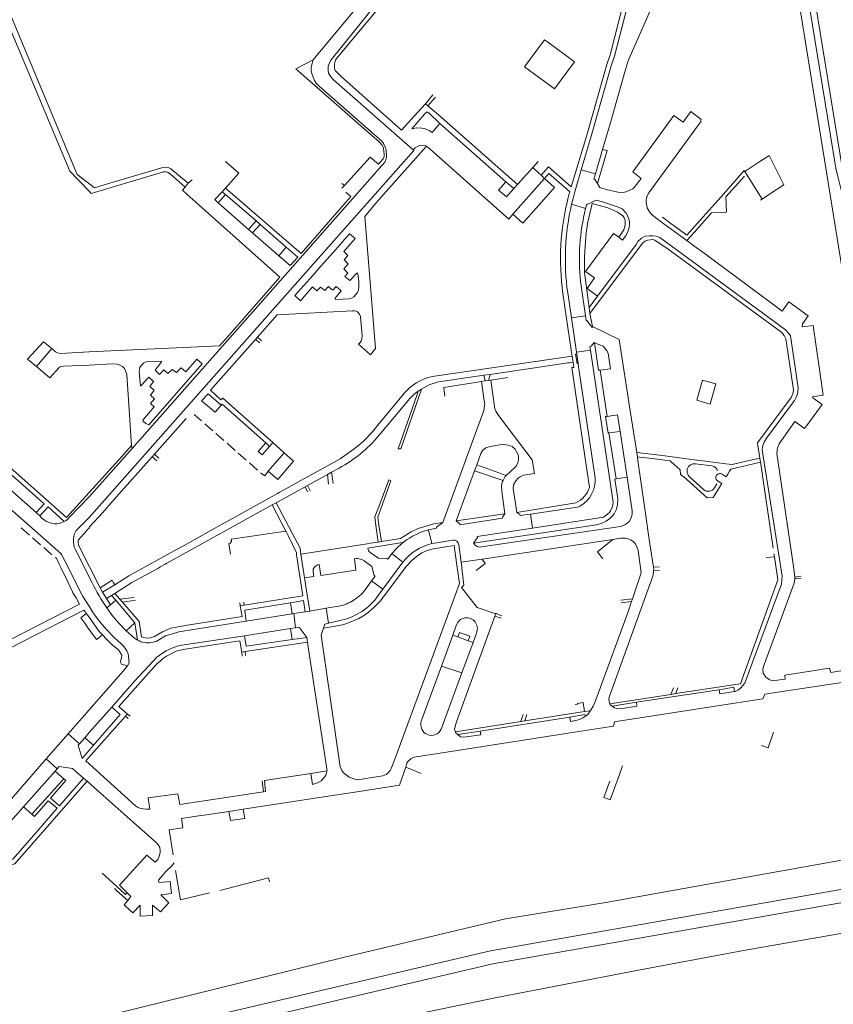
# Model space of a CAD drawing. Extents: x 145000 to 155000, y 457500 to 470000.
# Tile 68 of 256: x 148970 to 149317, y 458554 to 458974. Entities that reach past the tile are written whole.
import ezdxf

# ---------------------------------------------------------------- set-up
doc = ezdxf.new("R2010")
doc.units = 0
doc.header["$LTSCALE"] = 0.2
doc.header["$MEASUREMENT"] = 0
doc.layers.add('kant verharding', color=252, linetype='Continuous', lineweight=0)

msp = doc.modelspace()

# ---------------------------------------------------------------- linework, layer by layer
at = {"layer": 'kant verharding', "lineweight": 0}
for p, q in [((149095.43, 458956.62), (149088.08, 458952.79)), ((149213.97, 458924.08), (149222.51, 458954.04)), ((149088.08, 458952.79), (149117.02, 458927.47)), ((149143.31, 458937.97), (149146.5, 458941.73)), ((149143.31, 458937.97), (149140.05, 458934.34)), ((149144.39, 458937.03), (149143.31, 458937.97)), ((149144.39, 458937.03), (149147.62, 458940.75)), ((149140.05, 458934.34), (149133.16, 458926.65)), ((149256.36, 458934.66), (149253.06, 458930.15)), ((149146.19, 458925.68), (149149.49, 458929.49)), ((149177.61, 458904.71), (149149.49, 458929.49)), ((149209.71, 458909.77), (149213.97, 458924.08)), ((149126.54, 458900.5), (149143.74, 458919.83)), ((149143.74, 458919.83), (149145.32, 458918.66)), ((149145.32, 458918.66), (149178.83, 458888.84)), ((149218.78, 458918.46), (149215.7, 458908.03)), ((149108.78, 458903.1), (149119.76, 458915.26)), ((149119.76, 458915.26), (149123.31, 458912.18)), ((149189.05, 458910.85), (149191.31, 458913.34)), ((149182.51, 458903.58), (149189.05, 458910.85)), ((149189.05, 458910.85), (149191.59, 458908.45)), ((149191.59, 458908.45), (149192.57, 458907.51)), ((149209.71, 458909.77), (149215.7, 458908.03)), ((149279.35, 458909.09), (149279.07, 458909.53)), ((149286.77, 458897.35), (149279.35, 458909.09)), ((149042.3, 458904.07), (149040.91, 458902.42)), ((149042.3, 458904.07), (149043.93, 458905.49)), ((149107.72, 458904.02), (149108.78, 458903.1)), ((149174.38, 458901.08), (149177.61, 458904.71)), ((149180.93, 458901.83), (149177.61, 458904.71)), ((149180.61, 458890.85), (149194.1, 458906.06)), ((149182.51, 458903.58), (149180.93, 458901.83)), ((149192.57, 458907.51), (149194.02, 458906.13)), ((149194.02, 458906.13), (149194.1, 458906.06)), ((149198.3, 458902.34), (149194.1, 458906.06)), ((149216.59, 458903.96), (149217.65, 458902.26)), ((148999.88, 458900.82), (149000.98, 458899.66)), ((149002.17, 458902.32), (149002.34, 458902.2)), ((149006.4, 458903.4), (149002.34, 458902.2)), ((149041.62, 458899.41), (149041.34, 458899.66)), ((149079.84, 458865.32), (149041.62, 458899.41)), ((149054.98, 458895.76), (149058.21, 458899.29)), ((149056.71, 458900.46), (149058.08, 458901.96)), ((149058.21, 458899.29), (149056.71, 458900.46)), ((149058.08, 458901.96), (149090.38, 458874.19)), ((149058.21, 458899.29), (149071.15, 458888.02)), ((149107.76, 458901.97), (149108.78, 458903.1)), ((149111.51, 458898.5), (149109.45, 458900.28)), ((149121.44, 458894.77), (149125.52, 458899.35)), ((149125.52, 458899.35), (149126.54, 458900.5)), ((149184.8, 458887.12), (149198.3, 458902.34)), ((149204.8, 458900.49), (149203.37, 458901.76)), ((149217.65, 458902.26), (149220.33, 458901.42)), ((149054.98, 458895.76), (149068, 458884.39)), ((149090.38, 458874.19), (149111.51, 458898.5)), ((149205.56, 458895.11), (149206.19, 458897.57)), ((149205.56, 458895.11), (149211.55, 458893.35)), ((149214.3, 458896), (149216.1, 458896.9)), ((149216.1, 458896.9), (149218.78, 458896.14)), ((149286.77, 458897.35), (149286.01, 458896.91)), ((149117.46, 458889.89), (149121.44, 458894.77)), ((149211.55, 458893.35), (149211.07, 458891.38)), ((149262.77, 458891.08), (149261.45, 458889.59)), ((149071.15, 458888.02), (149068, 458884.39)), ((149071.15, 458888.02), (149072.85, 458886.54)), ((149122.08, 458833.65), (149117.46, 458889.89)), ((149178.83, 458888.84), (149180.61, 458890.85)), ((149180.61, 458890.85), (149184.8, 458887.12)), ((149247.35, 458887.35), (149244.32, 458889.58)), ((149248.42, 458886.55), (149247.35, 458887.35)), ((149068, 458884.39), (149069.69, 458882.91)), ((149072.85, 458886.54), (149069.69, 458882.91)), ((149069.69, 458882.91), (149080.85, 458873.16)), ((149072.85, 458886.54), (149084.05, 458876.78)), ((149103.95, 458874.63), (149110.96, 458882.58)), ((149110.96, 458882.58), (149113.34, 458880.48)), ((149227.24, 458879.89), (149225.74, 458881.04)), ((149254.74, 458879.65), (149257.73, 458877.45)), ((149018.33, 458791.11), (149093.26, 458875.9)), ((149084.05, 458876.78), (149080.85, 458873.16)), ((149088.91, 458872.61), (149084.05, 458876.78)), ((149098.82, 458868.82), (149103.95, 458874.63)), ((149257.73, 458877.45), (149262.1, 458874.23)), ((149262.1, 458874.23), (149290.22, 458853.43)), ((149097.65, 458872.01), (149000, 458761.74)), ((149080.85, 458873.16), (149085.63, 458868.98)), ((149085.63, 458868.98), (149088.91, 458872.61)), ((149095.3, 458864.83), (149098.82, 458868.82)), ((149211.14, 458866.04), (149213.04, 458851.16)), ((149215.41, 458863.72), (149211.51, 458866.52)), ((149079.84, 458865.32), (149081.29, 458864.02)), ((149087.69, 458856.2), (149095.3, 458864.83)), ((149203.93, 458857.43), (149205.52, 458846.69)), ((149209.61, 458860.34), (149211.46, 458847.59)), ((149090.11, 458853.97), (149087.69, 458856.2)), ((149205.47, 458832.91), (149201.86, 458857.15)), ((149213.04, 458851.16), (149216.57, 458855.91)), ((149290.22, 458853.43), (149295.33, 458849.65)), ((149213.04, 458851.16), (149213.37, 458848.55)), ((149075.91, 458843.16), (149080.14, 458848.06)), ((149205.52, 458846.69), (149211.46, 458847.59)), ((149205.52, 458846.69), (149207.68, 458832.08)), ((149211.46, 458847.59), (149211.77, 458845.46)), ((149214.44, 458843), (149213.37, 458848.55)), ((149071.72, 458838.44), (149075.91, 458843.16)), ((148984.23, 458833.62), (148980.55, 458836.57)), ((149070.96, 458837.58), (149071.72, 458838.44)), ((149070.96, 458837.58), (149072.77, 458836.02)), ((149073.49, 458836.9), (149071.72, 458838.44)), ((148977.59, 458825.98), (148984.23, 458833.62)), ((149205.83, 458830.45), (149205.47, 458832.91)), ((149207.68, 458832.08), (149213.64, 458832.94)), ((149213.42, 458834.51), (149213.64, 458832.94)), ((149215.2, 458836.19), (149215.4, 458836.02)), ((149045.91, 458829.18), (149041.28, 458823.72)), ((149048.16, 458827.15), (149045.91, 458829.18)), ((149147.15, 458821.93), (149205.83, 458830.45)), ((149205.83, 458830.45), (149206.22, 458827.88)), ((149207.3, 458831.23), (149207.79, 458831.32)), ((149207.9, 458827.27), (149207.3, 458831.23)), ((149207.68, 458832.08), (149207.79, 458831.32)), ((149207.79, 458831.32), (149208.38, 458827.34)), ((148983.28, 458821.11), (148977.59, 458825.98)), ((149025.43, 458801.1), (149048.16, 458827.15)), ((149203.8, 458827.5), (149204.54, 458827.61)), ((149204.54, 458827.61), (149206.22, 458827.88)), ((149205.62, 458825.53), (149206.55, 458825.63)), ((149211.92, 458783.02), (149205.62, 458825.53)), ((149206.55, 458825.63), (149206.22, 458827.88)), ((149207.9, 458827.27), (149208.38, 458827.34)), ((149208.38, 458827.34), (149208.59, 458825.89)), ((149208.59, 458825.89), (149215.58, 458778.64)), ((149217.75, 458824.48), (149222.1, 458825.04)), ((149217.75, 458824.48), (149220.71, 458804.74)), ((149150.06, 458819.64), (149168.13, 458822.26)), ((149167.84, 458819.73), (149168.83, 458819.85)), ((149168.13, 458822.26), (149170.92, 458822.66)), ((149168.83, 458819.85), (149168.13, 458822.26)), ((149168.83, 458819.85), (149170.2, 458820.02)), ((149170.2, 458820.02), (149170.92, 458822.66)), ((149170.2, 458820.02), (149171.13, 458820.13)), ((149171.13, 458820.13), (149178.47, 458821.25)), ((149139.76, 458814.13), (149140.23, 458815.49)), ((149141.45, 458815.88), (149141.61, 458816.41)), ((149151.21, 458816.86), (149151.65, 458813.43)), ((148990.43, 458761.68), (148931.3, 458814.1)), ((149047.99, 458811.42), (149050.71, 458814.37)), ((149053.72, 458806.52), (149047.99, 458811.42)), ((149050.71, 458814.37), (149056.29, 458809.47)), ((149122.92, 458800.93), (149133.94, 458814.17)), ((149123.5, 458796.65), (149136.1, 458811.72)), ((149131.71, 458790.9), (149139.76, 458814.13)), ((149312.7, 458813.75), (149308.24, 458813.02)), ((149056.29, 458809.47), (149053.72, 458806.52)), ((149027.88, 458788.64), (149041.43, 458803.85)), ((149044.77, 458805.61), (149047.96, 458802.81)), ((149220.71, 458804.74), (149225.16, 458805.4)), ((149225.16, 458805.4), (149226.31, 458798.34)), ((149049.29, 458801.64), (149052.73, 458798.62)), ((149305.66, 458800.73), (149304.87, 458799.64)), ((149306.17, 458801.43), (149305.66, 458800.73)), ((149054.05, 458797.46), (149057.49, 458794.44)), ((149226.31, 458798.34), (149221.51, 458797.71)), ((149224.52, 458778.09), (149221.51, 458797.71)), ((149226.31, 458798.34), (149229.22, 458778.9)), ((149233.07, 458791.16), (149232.12, 458797.28)), ((149018.33, 458791.11), (149018.06, 458792.36)), ((149058.81, 458793.28), (149062.25, 458790.25)), ((149072.13, 458789.82), (149075.26, 458793.45)), ((149075.26, 458793.45), (149076.86, 458791.9)), ((149078.28, 458793.6), (149076.86, 458791.9)), ((149078.28, 458793.6), (149083.1, 458789.2)), ((149233.35, 458789.43), (149233.07, 458791.16)), ((149284.84, 458793.26), (149284.81, 458793.51)), ((149285.6, 458787.95), (149284.84, 458793.26)), ((148977.45, 458763.82), (148948.36, 458789.45)), ((149010.26, 458768.87), (149026.92, 458787.57)), ((149026.92, 458787.57), (149027.88, 458788.64)), ((149026.92, 458787.57), (149028.88, 458785.85)), ((149027.88, 458788.64), (149029.81, 458786.94)), ((149063.57, 458789.09), (149067.01, 458786.07)), ((149076.33, 458781.39), (149083.1, 458789.2)), ((149083.1, 458789.2), (149087.15, 458785.7)), ((149233.61, 458787.56), (149233.35, 458789.43)), ((149233.69, 458787.01), (149233.61, 458787.56)), ((149233.61, 458787.56), (149234.57, 458787.44)), ((149233.69, 458787.01), (149236.95, 458764.39)), ((149285.73, 458787.01), (149285.6, 458787.95)), ((149286.03, 458785.23), (149285.73, 458787.01)), ((149068.34, 458784.91), (149071.78, 458781.88)), ((149080.38, 458777.88), (149087.15, 458785.7)), ((149103.37, 458781), (149106.52, 458782.74)), ((149164.25, 458781.61), (149165.15, 458784.07)), ((149165.15, 458784.07), (149177.77, 458779.6)), ((149213.17, 458774.55), (149211.92, 458783.02)), ((149265.32, 458783.63), (149258.36, 458784.51)), ((149271.32, 458784.58), (149262.43, 458785.69)), ((149286.03, 458785.23), (149286.14, 458784.53)), ((149286.14, 458784.53), (149287.04, 458778.61)), ((149073.48, 458780.43), (149073.1, 458780.72)), ((149076.33, 458781.39), (149075.64, 458780.47)), ((149076.33, 458781.39), (149080.38, 458777.88)), ((149093.12, 458775.34), (149101.57, 458780)), ((149101.57, 458780), (149103.37, 458781)), ((149102.07, 458775.91), (149101.57, 458780)), ((149103.37, 458781), (149103.47, 458780.14)), ((149103.47, 458780.14), (149103.94, 458776.16)), ((149123.43, 458766.15), (149127.79, 458777.67)), ((149156.42, 458760.3), (149164.25, 458781.61)), ((149176.39, 458777.46), (149164.25, 458781.61)), ((149229.22, 458778.9), (149224.52, 458778.09)), ((149252.77, 458779.33), (149251.99, 458780.08)), ((149255.84, 458778.94), (149261.82, 458773.63)), ((149271.47, 458779.05), (149269.8, 458780.08)), ((149271.47, 458779.05), (149272.15, 458780.14)), ((149272.15, 458780.14), (149272.88, 458781.36)), ((149291.46, 458748.57), (149287.04, 458778.61)), ((149079.69, 458767.93), (149092.12, 458774.79)), ((149092.12, 458774.79), (149093.12, 458775.34)), ((149093.14, 458772.54), (149092.12, 458774.79)), ((149093.12, 458775.34), (149094.18, 458773.06)), ((149266.42, 458774.26), (149267.44, 458775.97)), ((149267.99, 458777.14), (149269.64, 458776.11)), ((149269.64, 458776.11), (149268.92, 458775.09)), ((149058.61, 458759.85), (149080.3, 458771.89)), ((149080.3, 458771.89), (149081.06, 458772.31)), ((149005.94, 458763.78), (149010.26, 458768.87)), ((149078.03, 458767.01), (149049.31, 458751.1)), ((149078.03, 458767.01), (149079.69, 458767.93)), ((149078.03, 458767.01), (149083.89, 458755.88)), ((149079.69, 458767.93), (149087.64, 458752.87)), ((149123.09, 458765.27), (149123.43, 458766.15)), ((149182.3, 458763.81), (149206.52, 458767.77)), ((149206.52, 458767.77), (149207.38, 458767.91)), ((148977.45, 458763.82), (148979.08, 458762.35)), ((149000, 458761.74), (148994.48, 458756.19)), ((149000, 458757.49), (149005.94, 458763.78)), ((149177.2, 458763.26), (149156.48, 458760.25)), ((149182.13, 458764.76), (149182.3, 458763.81)), ((149188.04, 458763.12), (149188.94, 458757.17)), ((149188.94, 458757.17), (149219.22, 458761.8)), ((148974.6, 458754.21), (148971.13, 458757.26)), ((149000, 458757.18), (148999.42, 458756.54)), ((149000, 458757.49), (149000, 458757.18)), ((149040.5, 458749.8), (149057.2, 458759.07)), ((149057.2, 458759.07), (149058.61, 458759.85)), ((149156.42, 458760.3), (149156.48, 458760.25)), ((148979.39, 458750.01), (148975.92, 458753.06)), ((148998.97, 458756.03), (148999.42, 458756.54)), ((149083.89, 458755.88), (149084.01, 458755.64)), ((149084.01, 458755.64), (149084.84, 458754.07)), ((149144.68, 458756.39), (149146.06, 458750.56)), ((149226.58, 458752.8), (149223.15, 458752.32)), ((148984.18, 458745.82), (148980.71, 458748.86)), ((149037.62, 458748.2), (149040.5, 458749.8)), ((149048.09, 458750.42), (149038.54, 458745.13)), ((149049.31, 458751.1), (149048.09, 458750.42)), ((149090.3, 458746.08), (149118.52, 458750.46)), ((149118.52, 458750.46), (149119.83, 458750.67)), ((149133.61, 458750.99), (149118.78, 458748.58)), ((149119.83, 458750.67), (149123.19, 458751.19)), ((149123.19, 458751.19), (149124.55, 458751.4)), ((149133.31, 458750.65), (149134.02, 458751.22)), ((149133.31, 458750.65), (149133.61, 458750.99)), ((149133.61, 458750.99), (149134.02, 458751.22)), ((149155.58, 458749.74), (149146.79, 458748.32)), ((149156.62, 458742.37), (149155.58, 458749.74)), ((149158.54, 458742.65), (149157.56, 458750.02)), ((149167.45, 458743.98), (149223.15, 458752.32)), ((149238.96, 458750.46), (149240.45, 458740.5)), ((148985.68, 458744.51), (148985.53, 458744.64)), ((148986.01, 458744.56), (148985.68, 458744.51)), ((148987.35, 458741.76), (148986.01, 458744.56)), ((149037.59, 458744.6), (149033.17, 458742.15)), ((149038.54, 458745.13), (149037.59, 458744.6)), ((149091.15, 458728.33), (149088.34, 458745.79)), ((149090.3, 458746.08), (149091.83, 458736.01)), ((149129.05, 458746.32), (149133.71, 458742.57)), ((149291.99, 458744.97), (149288.47, 458744.56)), ((149291.99, 458744.97), (149291.81, 458746.21)), ((148988.02, 458740.37), (148987.35, 458741.76)), ((148990.96, 458734.2), (148988.02, 458740.37)), ((148997.14, 458728.56), (148989.85, 458742.88)), ((149030.37, 458740.6), (149029.53, 458740.14)), ((149032.42, 458741.74), (149030.37, 458740.6)), ((149033.17, 458742.15), (149032.42, 458741.74)), ((149125.2, 458731.1), (149133.71, 458742.57)), ((149157.85, 458733.57), (149156.62, 458742.37)), ((149167.45, 458743.98), (149158.54, 458742.65)), ((149158.54, 458742.65), (149159.68, 458732.79)), ((149240.45, 458740.5), (149242.98, 458740.68)), ((149091.83, 458736.01), (149092.95, 458728.65)), ((149240.53, 458739.03), (149243.06, 458739.19)), ((149300.62, 458736.31), (149303.21, 458736.66)), ((149300.62, 458735.51), (149303.32, 458735.89)), ((148992.95, 458730.04), (148990.96, 458734.2)), ((149004.79, 458731.77), (149009.84, 458734.92)), ((149004.79, 458731.77), (149005.77, 458729.86)), ((149005.77, 458729.86), (149010.94, 458733.04)), ((149009.84, 458734.92), (149010.3, 458734.14)), ((149010.3, 458734.14), (149010.94, 458733.04)), ((149120.39, 458734.63), (149118.04, 458731.39)), ((149120.39, 458734.63), (149125.2, 458731.1)), ((149157.69, 458733.13), (149136.76, 458676.42)), ((149157.85, 458733.57), (149157.69, 458733.13)), ((149159.68, 458732.79), (149158.7, 458731.91)), ((148996.01, 458724.77), (148994.53, 458727.47)), ((149005.77, 458729.86), (149007.48, 458727.14)), ((149007.48, 458727.14), (149009.6, 458728.47)), ((149009.6, 458728.47), (149011, 458729.34)), ((149009.6, 458728.47), (149011.36, 458726.42)), ((149013.15, 458726.84), (149011, 458729.34)), ((149013.15, 458726.84), (149019.26, 458727.64)), ((149066.12, 458724.28), (149091.15, 458728.33)), ((149092.95, 458728.65), (149094, 458721.77)), ((149125.2, 458731.1), (149122.48, 458727.44)), ((148872.28, 458661.39), (148996.01, 458724.77)), ((149007.48, 458727.14), (149009.16, 458724.5)), ((149007.57, 458723.11), (149009.16, 458724.5)), ((149009.16, 458724.5), (149011.36, 458726.42)), ((149011.36, 458726.42), (149019.51, 458716.75)), ((149014.23, 458725.58), (149013.15, 458726.84)), ((149019.82, 458726.42), (149014.23, 458725.58)), ((149021.35, 458717.3), (149014.23, 458725.58)), ((149064.42, 458724.01), (149064.23, 458725.27)), ((149064.42, 458724.01), (149066.12, 458724.28)), ((149065.94, 458725.54), (149066.12, 458724.28)), ((149085.85, 458725.29), (149091.43, 458726.27)), ((149085.85, 458725.29), (149086.6, 458720.62)), ((149091.43, 458726.27), (149092.11, 458721.44)), ((149106.27, 458723.9), (149101.09, 458723.01)), ((149107, 458724.02), (149106.27, 458723.9)), ((149231.54, 458727.08), (149226.56, 458726.4)), ((149231.12, 458725.82), (149226.66, 458725.32)), ((149231.12, 458725.82), (149231.54, 458727.08)), ((148873.91, 458658.74), (148997.79, 458722.17)), ((148997.79, 458722.17), (148998.47, 458721.27)), ((148998.47, 458721.27), (148998.85, 458720.77)), ((149086.6, 458720.62), (149066.97, 458717.55)), ((149087.29, 458720.72), (149086.6, 458720.62)), ((149092.11, 458721.44), (149087.29, 458720.72)), ((149087.29, 458720.72), (149087.97, 458714.72)), ((149092.11, 458721.44), (149094, 458721.77)), ((149094, 458721.77), (149101.09, 458723.01)), ((149101.09, 458723.01), (149102.03, 458716.58)), ((149173.24, 458720.61), (149172.9, 458719.67)), ((149172.9, 458719.67), (149175.57, 458718.72)), ((149174.68, 458720.24), (149175.86, 458719.83)), ((148999.25, 458715.08), (148998.15, 458716.61)), ((149019.51, 458716.75), (149015.8, 458713.44)), ((149019.51, 458716.75), (149020.63, 458709.4)), ((149022.31, 458710.85), (149021.35, 458717.3)), ((149087.97, 458714.72), (149085.79, 458714.39)), ((149099.87, 458714.56), (149106.65, 458715.72)), ((149106.25, 458717.62), (149102.03, 458716.58)), ((149106.65, 458715.72), (149107.09, 458715.8)), ((149156.48, 458715.67), (149155.06, 458711.54)), ((149005.06, 458711.13), (149004.15, 458710.42)), ((149005.72, 458711.66), (149005.06, 458711.13)), ((149066.17, 458711.27), (149085.79, 458714.39)), ((149085.79, 458714.39), (149086.49, 458709.67)), ((149092.73, 458710.56), (149086.49, 458709.67)), ((149093.01, 458708.61), (149092.73, 458710.56)), ((149098.89, 458711.54), (149099.87, 458714.56)), ((149098.89, 458711.54), (149107.06, 458655.39)), ((149150.14, 458698.35), (149155.06, 458711.54)), ((149155.06, 458711.54), (149157.05, 458710.82)), ((149157.05, 458710.82), (149161.57, 458709.18)), ((149163.59, 458708.45), (149165.01, 458712.42)), ((149026.58, 458708.43), (149028.63, 458708.9)), ((149093.01, 458708.61), (149066.54, 458704.54)), ((149093.01, 458708.61), (149093.34, 458706.46)), ((149093.34, 458706.46), (149101.33, 458654.57)), ((149163.59, 458708.45), (149158.77, 458695.46)), ((149161.57, 458709.18), (149163.59, 458708.45)), ((149066.54, 458704.54), (149065.07, 458704.31)), ((149065.07, 458704.31), (149065.28, 458702.64)), ((149066.54, 458704.54), (149066.73, 458702.86)), ((149150.14, 458698.35), (149141.99, 458676.07)), ((149158.77, 458695.46), (149150.14, 458698.35)), ((149151.01, 458674.16), (149158.77, 458695.46)), ((149316.01, 458695.69), (149328.74, 458697.65)), ((149291.05, 458692.05), (149296.6, 458692.78)), ((149291.61, 458686.96), (149332.9, 458693.18)), ((149247.92, 458686.3), (149221.9, 458682.28)), ((149247.92, 458686.3), (149248.98, 458689.13)), ((149247.92, 458686.3), (149249.99, 458686.62)), ((149249.99, 458686.62), (149250.79, 458689.06)), ((149268.73, 458686.59), (149268.52, 458688.25)), ((149274.95, 458687.49), (149275.08, 458687.52)), ((149233.25, 458682.93), (149222.88, 458681.3)), ((149226.43, 458680.18), (149233.43, 458681.31)), ((149231.04, 458675.75), (149275.97, 458682.65)), ((149233.43, 458681.31), (149233.25, 458682.93)), ((149015.51, 458677.01), (148998.62, 458657.97)), ((149016.33, 458677.94), (149015.51, 458677.01)), ((149015.51, 458677.01), (149016.67, 458676.08)), ((149016.33, 458677.94), (149017.47, 458677.02)), ((149183.95, 458674.72), (149185, 458677.76)), ((149185.72, 458675), (149211.1, 458678.97)), ((149186.52, 458677.72), (149185.72, 458675)), ((149211.27, 458677.67), (149204.84, 458676.56)), ((149211.1, 458678.97), (149213.55, 458679.23)), ((149211.45, 458676.99), (149211.27, 458677.67)), ((149136.76, 458676.42), (149130.24, 458658.76)), ((149141.99, 458676.07), (149141.57, 458674.9)), ((149150.05, 458671.5), (149150.55, 458672.9)), ((149150.55, 458672.9), (149151.01, 458674.16)), ((149156.07, 458670.36), (149183.95, 458674.72)), ((149166.63, 458670.64), (149204.84, 458676.56)), ((149183.95, 458674.72), (149185.72, 458675)), ((149204.84, 458676.56), (149205.07, 458674.81)), ((149205.07, 458674.81), (149207.92, 458675.36)), ((149227.28, 458675.17), (149231.04, 458675.75)), ((148981.76, 458658.79), (148991.1, 458669.5)), ((148991.1, 458669.5), (148995.88, 458665.27)), ((149166.63, 458670.64), (149157.08, 458669.16)), ((149159.65, 458668.03), (149166.85, 458669.06)), ((149160.48, 458663.01), (149208.68, 458670.45)), ((149166.85, 458669.06), (149166.63, 458670.64)), ((148995.38, 458664.7), (148995.88, 458665.27)), ((148997.13, 458659.04), (148995.38, 458664.7)), ((148995.88, 458665.27), (148998.15, 458667.85)), ((148997.13, 458659.04), (149001.98, 458664.72)), ((149001.98, 458664.72), (148998.15, 458667.85)), ((148981.76, 458658.79), (148952.9, 458625.71)), ((148981.76, 458658.79), (148986.46, 458654.64)), ((149134.91, 458655.26), (149135.33, 458656.96)), ((148972.08, 458638.33), (148985.55, 458653.61)), ((148985.55, 458653.61), (148986.46, 458654.64)), ((148985.55, 458653.61), (148989.23, 458650.39)), ((148986.46, 458654.64), (148987.22, 458655.54)), ((148997.71, 458650.59), (148994.46, 458653.34)), ((149074.72, 458649.57), (149094.55, 458652.66)), ((149101.29, 458653.76), (149094.55, 458652.66)), ((149094.55, 458652.66), (149095.2, 458647.95)), ((149134.91, 458655.26), (149141.5, 458652.55)), ((149225.82, 458651.79), (149222.08, 458641.34)), ((149225.82, 458651.79), (149227.27, 458655.86)), ((148975.62, 458635.29), (148989.23, 458650.39)), ((148999.19, 458649.27), (148983.14, 458630.94)), ((148997.71, 458650.59), (148999.19, 458649.27)), ((149002.2, 458646.6), (148999.19, 458649.27)), ((149074.28, 458644.82), (149073.74, 458649.52)), ((149075.25, 458644.96), (149074.72, 458649.57)), ((149095.2, 458647.95), (149097.28, 458648.58)), ((149114.36, 458649.96), (149123.3, 458651.34)), ((149219.32, 458642.37), (149221.86, 458649.26)), ((149020.04, 458630.75), (149002.2, 458646.6)), ((149074.28, 458644.82), (149038.63, 458639.34)), ((149074.28, 458644.82), (149075.25, 458644.96)), ((149098.25, 458642.38), (149115.09, 458644.98)), ((149065.73, 458637.36), (149098.25, 458642.38)), ((149222.08, 458641.34), (149219.32, 458642.37)), ((148964.45, 458629.71), (148972.08, 458638.33)), ((148975.62, 458635.29), (148972.08, 458638.33)), ((148976.81, 458634.26), (148975.62, 458635.29)), ((149049.12, 458634.87), (149059.56, 458636.43)), ((149059.56, 458636.43), (149065.73, 458637.36)), ((149060.21, 458632.53), (149059.56, 458636.43)), ((149039.35, 458633.41), (149047.67, 458634.65)), ((149040, 458629.43), (149039.35, 458633.41)), ((149047.67, 458634.65), (149049.12, 458634.87)), ((148972.76, 458622), (148978.34, 458628.41)), ((149028.6, 458623.15), (149020.04, 458630.75)), ((149034.1, 458628.66), (149040, 458629.43)), ((149035.79, 458617.9), (149034.1, 458628.66)), ((149024.62, 458617.82), (149028.15, 458614.79)), ((149036.3, 458614.55), (149035.13, 458613.15)), ((149011.76, 458604.59), (149005.63, 458610.13)), ((149029.58, 458607.11), (149029.71, 458606.36)), ((149010.85, 458603.6), (149011.92, 458602.62)), ((149011.92, 458602.62), (149016.48, 458598.46)), ((149017.88, 458600.2), (149016.25, 458601.79)), ((149016.48, 458598.46), (149017.88, 458600.2)), ((149018.73, 458593.25), (149015.72, 458595.93)), ((149021.73, 458596.43), (149018.73, 458593.25))]:
    msp.add_line(p, q, dxfattribs=at)
at = {"layer": 'kant verharding', "lineweight": 0, "flags": 128}
for points in [[(148999.88, 458900.82), (148991.87, 458909.25), (148950.26, 459008.38), (148941.41, 459028.77), (148929.01, 459057.4), (148906.98, 459108.18), (148884.02, 459160.57), (148864.53, 459206), (148850.73, 459237.55), (148841.32, 459260.89), (148811.79, 459329.18), (148790.85, 459377.54), (148774.1, 459418.13), (148762.26, 459446.08), (148755.62, 459461.24), (148750.85, 459474.24), (148746.01, 459486.02), (148741.88, 459494.87)], [(149002.17, 458902.32), (148994.9, 458907.77), (148938.15, 459043.76), (148924.92, 459074.26), (148886.98, 459161.16), (148867.79, 459205.85), (148845.76, 459258.38), (148814.69, 459329.59), (148806.75, 459347.19), (148790.84, 459384.87), (148777.88, 459415.22), (148774.04, 459423.05), (148764.71, 459446.46), (148759.36, 459457.67), (148751.26, 459477.99), (148744.15, 459494.49)], [(149196.95, 459064.66), (149195.65, 459065.36), (149193.88, 459065.94), (149192.3, 459066), (149190.85, 459065.9), (149189.12, 459065.58), (149188, 459065.08), (149186.59, 459064.21), (149184.99, 459062.98), (149131.35, 459000), (149095.43, 458956.62)], [(149222.51, 458954.04), (149223.88, 458958.29), (149232.94, 458993.55), (149234.23, 458996.84), (149235.81, 459000), (149237.48, 459002.7), (149239.37, 459005.26), (149240.82, 459007.43)], [(149135.91, 458997.63), (149103.16, 458956.73), (149102.46, 458955.33), (149101.93, 458953.92), (149101.83, 458952.32), (149102.08, 458951.02), (149102.98, 458949.4), (149104.14, 458948.2), (149138.16, 458918.3)], [(149299.17, 458998.2), (149300.19, 458993.37), (149303.31, 458976.45), (149338.18, 458760.32), (149354.56, 458657.81), (149355.99, 458647.5), (149355.99, 458644.29)], [(149344.12, 458785.63), (149329.61, 458875.9), (149321.06, 458909.99), (149306.36, 458999.85), (149303.66, 458999.42), (149318.16, 458910.55), (149318.83, 458907.57), (149326.43, 458877.41), (149327.24, 458873.48), (149340.06, 458793.23)], [(149231, 458994.05), (149221.96, 458958.85), (149220.6, 458954.62), (149212.05, 458924.64), (149205.47, 458902.55)], [(149230.02, 458956.91), (149241.75, 458983.8), (149247.3, 458992.87)], [(149105.41, 458957.21), (149125.09, 458980.73), (149127.27, 458983.35), (149128.43, 458982.31)], [(149185.57, 458953.71), (149194.04, 458965.23), (149195.33, 458964.27)], [(149195.33, 458964.27), (149206.79, 458955.77), (149198.27, 458944.32), (149185.57, 458953.71)], [(149126.6, 458917.44), (149126.56, 458918.01), (149126.38, 458918.91), (149125.51, 458921.09), (149124.7, 458922.02), (149123.63, 458923.07), (149097.98, 458945.47), (149096.81, 458946.74), (149096.08, 458947.89), (149095.43, 458949.34), (149094.88, 458950.89), (149094.68, 458952.09), (149094.68, 458953.22), (149094.83, 458954.15), (149095.43, 458956.62)], [(149133.16, 458926.65), (149107.21, 458949.67), (149104.81, 458952.08), (149104.61, 458952.98), (149104.61, 458954.05)], [(149218.78, 458918.46), (149222.01, 458929.38), (149228.26, 458951.58), (149229.54, 458955.82), (149230.02, 458956.91)], [(149182.51, 458903.58), (149148.82, 458933.2), (149144.39, 458937.03)], [(149149.49, 458929.49), (149144.93, 458933.89), (149144.26, 458934.41), (149143.73, 458934.39), (149142.91, 458933.56), (149137.56, 458927.28)], [(149253.06, 458930.15), (149249.2, 458932.95), (149231.63, 458909), (149235.23, 458906.12)], [(149260.46, 458930.86), (149260.81, 458931.28), (149256.36, 458934.66)], [(149237.43, 458897.72), (149237.75, 458898.7), (149238.43, 458900.02), (149260.81, 458930.57)], [(149124.6, 458920.55), (149123.63, 458921.79), (149117.02, 458927.47)], [(149137.56, 458927.28), (149139.58, 458927.65), (149141.83, 458927.6), (149143.18, 458927.28), (149145.14, 458926.46), (149146.19, 458925.68)], [(149125.61, 458917.36), (149125.41, 458919.11), (149124.7, 458920.41), (149124.6, 458920.55)], [(149140.58, 458920.06), (149141.15, 458920.2), (149142.52, 458920.24), (149143.74, 458919.83)], [(149093.26, 458875.9), (149124.93, 458911.73), (149126.01, 458913.09), (149126.43, 458914.18), (149126.68, 458915.21), (149126.68, 458916.41), (149126.6, 458917.44)], [(149138.16, 458918.3), (149138.44, 458918.07), (149097.65, 458872.01)], [(149123.31, 458912.18), (149125.28, 458914.42), (149125.68, 458915.46), (149125.68, 458916.71), (149125.61, 458917.36)], [(149138.16, 458918.3), (149138.99, 458919.17), (149140.47, 458920.03), (149140.58, 458920.06)], [(149216.59, 458903.96), (149220.8, 458917.97), (149218.78, 458918.46)], [(149058.11, 458913.42), (149063.76, 458908.39), (149058.08, 458901.96)], [(149279.35, 458909.09), (149285.36, 458913.06), (149289.58, 458915.72)], [(149289.58, 458915.72), (149289.77, 458915.84), (149295.98, 458903.41)], [(149040.91, 458902.42), (149034.57, 458908.08), (149033.47, 458908.8), (149032.6, 458908.93), (149031.67, 458908.9), (149000.98, 458899.66)], [(149042.3, 458904.07), (149034.8, 458910.28), (149033.75, 458910.73), (149032.82, 458910.88), (149031.49, 458910.83), (149006.4, 458903.4)], [(149205.47, 458902.55), (149195.73, 458911.07), (149192.57, 458907.51)], [(149203.37, 458901.76), (149195.95, 458908.3), (149194.02, 458906.13)], [(149206.19, 458897.57), (149206.93, 458900.44), (149209.71, 458909.77)], [(149215.7, 458908.03), (149215.06, 458905.85), (149215.52, 458905.68), (149216.59, 458903.96)], [(149279.07, 458909.53), (149269.24, 458898.36), (149262.77, 458891.08)], [(149235.23, 458906.12), (149232.21, 458902.34), (149231.66, 458901.76), (149230.43, 458901.11), (149228.86, 458900.44), (149227.43, 458900.21)], [(149271.52, 458891.74), (149271.35, 458898.27), (149279.26, 458907.12)], [(149040.91, 458902.42), (149039.8, 458901.07), (149041.34, 458899.66)], [(149056.71, 458900.46), (149053.66, 458897.13), (149054.98, 458895.76)], [(149180.93, 458901.83), (149177.79, 458898.33), (149174.38, 458901.08)], [(149227.43, 458900.21), (149225.33, 458900.31), (149220.33, 458901.42)], [(149295.98, 458903.41), (149289.93, 458899.46), (149286.77, 458897.35)], [(149214.3, 458895.52), (149212.55, 458887.59), (149211.78, 458882.89), (149211.31, 458877.18), (149211.03, 458872.73), (149211.11, 458866.29), (149211.14, 458866.04)], [(149211.55, 458893.35), (149212.01, 458895.22), (149212.49, 458895.1), (149214.3, 458896)], [(149225.74, 458881.04), (149227.79, 458884.17), (149228.44, 458886.22), (149228.46, 458887.2), (149228.36, 458888.3), (149227.93, 458889.35), (149227.36, 458890.18), (149225.21, 458891.73), (149221.03, 458893.58), (149214.3, 458895.52)], [(149218.78, 458896.14), (149225.18, 458894.1), (149227.18, 458893.2), (149228.69, 458891.53)], [(149228.69, 458891.53), (149228.8, 458891.42), (149229.93, 458888.95), (149230.24, 458887.67), (149230.29, 458886.6), (149230.15, 458885.2), (149229.67, 458883.75), (149228.81, 458881.97), (149227.24, 458879.89)], [(149271.3, 458891.63), (149265.18, 458891.5), (149262.01, 458887.95), (149257.75, 458883.14), (149254.74, 458879.65)], [(149240.23, 458890.31), (149242.65, 458888.49), (149243.37, 458887.96)], [(149243.37, 458887.96), (149249.61, 458883.42), (149254.74, 458879.65)], [(149261.45, 458889.59), (149254.71, 458882.03), (149248.74, 458886.39), (149248.7, 458886.35), (149248.42, 458886.55)], [(149211.51, 458866.52), (149223.46, 458882.74), (149225.74, 458881.04)], [(149113.34, 458880.48), (149108.52, 458874.95), (149109.66, 458873.85)], [(149241.97, 458879.17), (149241.04, 458879.8), (149240.22, 458880.05), (149238.11, 458879.83), (149236.74, 458879.35), (149235.74, 458878.49), (149213.37, 458848.55)], [(149243.17, 458880.95), (149241.57, 458881.5), (149240.17, 458881.67), (149238.59, 458881.72), (149236.94, 458881.57), (149235.32, 458880.75), (149233.77, 458879.24), (149233.04, 458877.92), (149216.57, 458855.91)], [(149284.81, 458793.51), (149299.12, 458812.79), (149299.97, 458814.72), (149300.07, 458816.1), (149296.83, 458837.86), (149296.18, 458839.24), (149295.18, 458840.47), (149246.1, 458876.37), (149241.97, 458879.17)], [(149287.2, 458792.57), (149287.24, 458792.72), (149287.67, 458793.74), (149288.64, 458795.4), (149300.59, 458811.49), (149301.29, 458812.87), (149301.77, 458814.2), (149301.99, 458815.5), (149302.12, 458816.85), (149298.81, 458839.04), (149298.13, 458840.09), (149296.76, 458841.67), (149243.17, 458880.95)], [(149109.66, 458873.85), (149110.29, 458873.25), (149108.69, 458871.4), (149110.39, 458869.72), (149108.52, 458867.62), (149110.24, 458865.84), (149109.04, 458864.34), (149111.1, 458862.59)], [(149111.1, 458862.59), (149114.12, 458865.82), (149114.44, 458865.8)], [(149114.44, 458865.8), (149114.55, 458865.79), (149114.47, 458865.37), (149114.72, 458864.84), (149115, 458862.14), (149115, 458859.94), (149114.75, 458858.67), (149114.37, 458857.49), (149112.87, 458855.71), (149111.82, 458855.09)], [(149081.29, 458864.02), (149059.41, 458839.04), (149055.58, 458834.86)], [(149216.57, 458855.91), (149212.24, 458859.31), (149215.41, 458863.72)], [(149098.21, 458859.43), (149097.12, 458858.21), (149095.19, 458859.91), (149090.11, 458853.97)], [(149102.63, 458859.56), (149102.04, 458860.03), (149100.52, 458858.43), (149098.59, 458859.86), (149098.21, 458859.43)], [(149107.37, 458858.31), (149105.22, 458860.14), (149103.87, 458858.56), (149102.63, 458859.56)], [(149104.85, 458854.63), (149104.75, 458854.91), (149107.37, 458858.31)], [(149111.82, 458855.09), (149110.85, 458854.79), (149105.1, 458854.56), (149104.85, 458854.63)], [(149295.33, 458849.65), (149298.1, 458853.53), (149306.38, 458847.53), (149303.93, 458844.17), (149303.83, 458842.85)], [(149080.14, 458848.06), (149112.16, 458849.75), (149113.08, 458849.72), (149113.86, 458849.54), (149114.31, 458849.26), (149115.18, 458848.33), (149115.63, 458847.33), (149115.76, 458845.41)], [(149115.76, 458845.41), (149116.31, 458839.2), (149116.21, 458837.85), (149115.91, 458836.83), (149115.43, 458836.12), (149114.86, 458835.52), (149119.94, 458830.97), (149122.08, 458833.65)], [(149211.77, 458845.46), (149212.27, 458845.52), (149214.23, 458842.76)], [(149214.23, 458842.76), (149214.52, 458842.63)], [(149232.12, 458797.28), (149230.59, 458807.17), (149225.9, 458837.58), (149214.44, 458843)], [(149214.52, 458842.63), (149214.44, 458843)], [(149303.83, 458842.85), (149308.48, 458843.45), (149312.7, 458813.75)], [(148980.55, 458836.57), (148973.81, 458829.15), (148977.59, 458825.98)], [(149051.93, 458815.72), (149051.71, 458815.92), (149070.96, 458837.58)], [(149055.58, 458834.86), (149000, 458832.2), (148987.79, 458831.53), (148986.51, 458831.85), (148985.76, 458832.25), (148984.23, 458833.62)], [(149213.42, 458834.51), (149213.89, 458834.6), (149215.2, 458836.19)], [(149213.64, 458832.94), (149223.31, 458768.2), (149223.2, 458767.08), (149222.97, 458766.33), (149222.19, 458764.48), (149221.77, 458763.86), (149220.23, 458762.51), (149219.22, 458761.8)], [(149215.4, 458836.02), (149217.09, 458824.4), (149217.75, 458824.48)], [(149222.1, 458825.04), (149221.12, 458831.62), (149220.65, 458832.67), (149219.9, 458833.69), (149219.07, 458834.64), (149215.4, 458836.02)], [(149031, 458828.09), (149030.67, 458828.22), (149024.75, 458828.07), (149023.4, 458827.57), (149022.3, 458826.64), (149021.7, 458825.64), (149021.42, 458823.91), (149021.93, 458817.61)], [(149041.28, 458823.72), (149039.26, 458825.47), (149037.3, 458823.4), (149035.4, 458824.79), (149033.6, 458823.09), (149031.83, 458824.52), (149030.08, 458822.64), (149028.2, 458824.39), (149031, 458828.09)], [(148983.28, 458821.11), (148987.42, 458825.7), (148988.05, 458826.03), (148989.07, 458826.2), (149000, 458826.57), (149009.89, 458827.08), (149011.99, 458826.98), (149013.32, 458826.53), (149014.29, 458825.96), (149015.05, 458825.16), (149015.55, 458824.23), (149016.07, 458822.56), (149018.06, 458792.36)], [(149170.92, 458822.66), (149198.42, 458826.65), (149203.8, 458827.5)], [(149021.93, 458817.61), (149022.28, 458817.86), (149025.48, 458821.41), (149027.5, 458819.66), (149025.9, 458817.46), (149027.73, 458815.88), (149026.13, 458813.76), (149027.86, 458812.18), (149026.2, 458810.23), (149027.76, 458808.78), (149022.96, 458803.2)], [(149150.66, 458759.49), (149168.16, 458807.24), (149168.48, 458809.19), (149168.58, 458810.37), (149168.31, 458811.32), (149167.18, 458819.65), (149167.84, 458819.73)], [(149167.18, 458819.65), (149151.19, 458817.03), (149151.21, 458816.86)], [(149171.13, 458820.13), (149172.89, 458807.99), (149173.31, 458806.97), (149174.21, 458805.54), (149188.8, 458786.31), (149189.75, 458780.43), (149185.05, 458779.65), (149183.73, 458779.02), (149182.78, 458778.4), (149181.88, 458777.34), (149180.85, 458775.62), (149180.68, 458774.02), (149182.13, 458764.76)], [(149258.91, 458811.68), (149261.4, 458820.23), (149267.07, 458818.57), (149264.57, 458809.96), (149258.91, 458811.68)], [(149078.28, 458793.6), (149056.99, 458812.5), (149056.17, 458811.8), (149051.93, 458815.72)], [(149131.71, 458790.9), (149132.88, 458790.89), (149141.45, 458815.88)], [(149140.23, 458815.49), (149140.91, 458815.96), (149141.61, 458816.41)], [(149308.24, 458813.02), (149308.32, 458812.6), (149312.27, 458809.87), (149306.17, 458801.43)], [(149075.26, 458793.45), (149056.76, 458810), (149056.29, 458809.47)], [(149022.96, 458803.2), (149023.06, 458802.65), (149024.16, 458801.7), (149025.43, 458801.1)], [(149220.71, 458804.74), (149220.07, 458804.65), (149221.15, 458797.66), (149221.51, 458797.71)], [(149300.7, 458802.51), (149294.02, 458793.1), (149293.32, 458791.34), (149293.21, 458790.78)], [(149304.87, 458799.64), (149304.85, 458799.61), (149300.7, 458802.51)], [(148948.36, 458789.45), (148951.75, 458793.21), (148980.84, 458767.48), (148977.45, 458763.82)], [(149018.06, 458792.36), (149013.98, 458787.66), (148990.43, 458761.68)], [(149018.33, 458791.11), (149000, 458770.41), (148991.58, 458761.63), (148991.05, 458761.14)], [(149076.86, 458791.9), (149073.73, 458788.34), (149072.13, 458789.82)], [(149081.06, 458772.31), (149106.93, 458786.66), (149112.98, 458790.91)], [(149165.15, 458784.07), (149166.92, 458788.87), (149167.82, 458790.4), (149169.09, 458791.4), (149170.84, 458791.88), (149174.95, 458792.58), (149176.66, 458792.71)], [(149176.66, 458792.71), (149176.8, 458792.72), (149178.55, 458792.53), (149179.62, 458792.27), (149180.32, 458791.91), (149181.54, 458790.73), (149182.03, 458789.93), (149182.95, 458788.07), (149183.02, 458786.18), (149182.7, 458785.1), (149182.15, 458783.88), (149181.75, 458783.31)], [(149282.49, 458699.55), (149294.99, 458733.32), (149295.26, 458736.67), (149286.84, 458790.49), (149286.89, 458791.59), (149287.2, 458792.57)], [(149293.21, 458790.78), (149293.1, 458790.22), (149293.07, 458788.99), (149299.21, 458746.6), (149300.42, 458738.77), (149300.62, 458736.31)], [(149258.95, 458786.15), (149243.18, 458788.19), (149233.35, 458789.43)], [(149234.57, 458787.44), (149240.04, 458786.76), (149242, 458786.51)], [(149247.83, 458785.56), (149247.57, 458785.79), (149242, 458786.51)], [(149262.43, 458785.69), (149259.15, 458786.13), (149258.95, 458786.15)], [(149285.73, 458787.01), (149279.95, 458785.66), (149274.01, 458784.24), (149271.32, 458784.58)], [(148988.06, 458746.29), (148945.39, 458783.77), (148944.13, 458784.4)], [(149181.75, 458783.31), (149181.47, 458782.92), (149179.25, 458781.05), (149177.77, 458779.6)], [(149251.99, 458780.08), (149251.85, 458782.03), (149247.83, 458785.56)], [(149272.88, 458781.36), (149273.38, 458782.21), (149280.66, 458783.95), (149286.03, 458785.23)], [(149075.64, 458780.47), (149074.84, 458779.41), (149073.48, 458780.43)], [(149124.55, 458751.4), (149123.42, 458758.41), (149123.01, 458761.85), (149128.55, 458777.33), (149127.79, 458777.67)], [(149224.52, 458778.09), (149224.04, 458777.97), (149225.22, 458769.74), (149225.11, 458767.04), (149224.67, 458765.19), (149224.21, 458764.07), (149223.76, 458763.24), (149223.17, 458762.52), (149221.89, 458761.2), (149220.26, 458760.11), (149218.92, 458759.4), (149217.8, 458758.93), (149216.17, 458758.59), (149163.8, 458750.68)], [(149177.77, 458779.6), (149177.3, 458779.14), (149176.39, 458777.46)], [(149231.38, 458763.53), (149231.38, 458764.51), (149229.22, 458778.9)], [(149268.92, 458775.09), (149265.96, 458770.21), (149263.39, 458770.06), (149253.2, 458779.15), (149252.77, 458779.33)], [(149176.39, 458777.46), (149175.97, 458776.69), (149175.77, 458775.36), (149175.82, 458772.86), (149177.2, 458763.26)], [(148989.46, 458759.92), (148982.59, 458766.16), (148979.08, 458762.35)], [(149123.19, 458751.19), (149122.18, 458758.21), (149121.82, 458761.91), (149123.09, 458765.27)], [(149209.15, 458766.49), (149208.14, 458766.14), (149188.04, 458763.12)], [(148991.05, 458761.14), (148990.28, 458760.42), (148989.46, 458759.92)], [(149156.48, 458760.25), (149157.91, 458759.03), (149157.99, 458758.56), (149176.16, 458761.32), (149176.08, 458761.81), (149177.2, 458763.26)], [(149182.3, 458763.81), (149183.6, 458762.93), (149183.67, 458762.46), (149188.04, 458763.12)], [(149226.35, 458757.85), (149228.33, 458758.53), (149229.18, 458759.05), (149230.05, 458759.93), (149230.68, 458760.91), (149231.1, 458761.91), (149231.38, 458763.06), (149231.38, 458763.53)], [(149236.95, 458764.39), (149238.83, 458751.33), (149238.96, 458750.46)], [(149124.55, 458751.4), (149132.71, 458752.67), (149137.19, 458755.5), (149140.29, 458757.03), (149143.99, 458758.18), (149146.94, 458758.93), (149150.66, 458759.49)], [(149150.66, 458759.49), (149148.01, 458757.56), (149148.09, 458757.06), (149144.68, 458756.39)], [(149163.8, 458750.68), (149164.58, 458749.68), (149165.33, 458749.26), (149166.18, 458748.98), (149226.35, 458757.85)], [(149163.8, 458750.68), (149165.48, 458753.08), (149165.42, 458753.58), (149188.94, 458757.17)], [(148993.36, 458752.55), (148993.34, 458751.27), (148993.49, 458750)], [(148995.57, 458750.1), (148995.39, 458750.99), (148995.37, 458752.01), (148998.97, 458756.03)], [(149060.65, 458752.01), (149060.62, 458752.38), (149083.89, 458755.88)], [(149084.84, 458754.07), (149088.35, 458746.58), (149088.34, 458745.79)], [(149087.64, 458752.87), (149089.92, 458748.56), (149090.3, 458746.08)], [(149233.28, 458749.6), (149232.63, 458750.62), (149231.96, 458751.32), (149231.03, 458752.07), (149229.7, 458752.57), (149228.55, 458752.87), (149226.58, 458752.8)], [(148993.49, 458750), (148993.74, 458749.04), (148994.09, 458748.11), (149001.31, 458733.82)], [(149004.79, 458731.77), (148995.82, 458749.36), (148995.59, 458750), (148995.57, 458750.1)], [(149060.23, 458746.08), (149059.55, 458750.65), (149059.61, 458750.66)], [(149059.61, 458750.66), (149060.28, 458750.74), (149060.23, 458751.28), (149060.71, 458751.32), (149060.65, 458752.01)], [(149107.09, 458715.8), (149108.11, 458715.97), (149110.49, 458716.72), (149114.94, 458718.65), (149116.71, 458719.58), (149118.22, 458720.63), (149121.19, 458723.16), (149123.99, 458725.97), (149135.22, 458740.99), (149137.47, 458743.39), (149139.34, 458744.94), (149141.79, 458746.59), (149144.04, 458747.6), (149146.79, 458748.32)], [(149118.78, 458748.58), (149119.06, 458747.46), (149119.76, 458746.71), (149123.32, 458744.36)], [(149129.05, 458746.32), (149131.07, 458748.6), (149133.31, 458750.65)], [(149154.92, 458752.01), (149147.19, 458750.8), (149146.06, 458750.56)], [(149223.15, 458752.32), (149216.63, 458747.11), (149218.85, 458744.08)], [(149231.54, 458727.08), (149235.21, 458738.14), (149233.88, 458747.57), (149233.28, 458749.6)], [(148989.85, 458742.88), (148988.31, 458745.91), (148988.06, 458746.29)], [(149010.94, 458733.04), (149016.99, 458736.75), (149037.62, 458748.2)], [(149113.61, 458744.23), (149113.13, 458744), (149113.71, 458739.3), (149112.68, 458739.14)], [(149120.55, 458740.73), (149117.26, 458743.18), (149116.16, 458743.8), (149114.38, 458744.18), (149113.61, 458744.23)], [(149123.32, 458744.36), (149126.85, 458744.26), (149127.24, 458743.96), (149129.05, 458746.32)], [(149277.5, 458690.84), (149293.44, 458735.17), (149291.99, 458744.97)], [(149029.53, 458740.14), (149018.3, 458733.91), (149011, 458729.34)], [(149098.08, 458741.59), (149097.38, 458741.44), (149096.42, 458740.99), (149095.85, 458740.39), (149095.55, 458739.69), (149095.42, 458738.51), (149095.78, 458736.59), (149091.83, 458736.01)], [(149112.68, 458739.14), (149098.75, 458736.96), (149098.08, 458741.59)], [(149120.39, 458734.63), (149121.87, 458736.66), (149121.47, 458736.95), (149120.55, 458740.73)], [(149164.95, 458739.13), (149168.74, 458742), (149167.45, 458743.98)], [(149240.53, 458739.03), (149240.56, 458739.69), (149240.45, 458740.5)], [(149221.55, 458685.1), (149240.14, 458736.69), (149240.49, 458738.22), (149240.53, 458739.03)], [(149300.62, 458736.31), (149300.67, 458735.79), (149300.62, 458735.51)], [(149158.7, 458731.91), (149165.41, 458723.39), (149173.24, 458720.61)], [(149300.62, 458735.51), (149300.34, 458733.67), (149287.3, 458698.19)], [(148994.53, 458727.47), (148993.17, 458729.57), (148992.95, 458730.04)], [(149016.35, 458698.43), (149017.08, 458699.79), (149016.88, 458702.44), (149016.63, 458703.57), (149016.09, 458704.84), (149014.77, 458706.65), (149013.79, 458707.72), (149010.6, 458710.66), (149007.58, 458713.84), (149005.43, 458716.28), (149003.21, 458719.11), (149001.52, 458721.46), (149000, 458723.95), (148998.86, 458725.53), (148997.25, 458728.35), (148997.14, 458728.56)], [(149015.8, 458713.44), (149012.71, 458716.59), (149009.83, 458719.95), (149007.57, 458723.11)], [(149026.16, 458710.46), (149027.88, 458710.97), (149031.36, 458712.93), (149034.86, 458714.46), (149041.96, 458715.74), (149065.19, 458719.53), (149064.42, 458724.01)], [(149066.97, 458717.55), (149066.39, 458722.21), (149085.85, 458725.29)], [(149216.86, 458686.66), (149229.82, 458721.89), (149231.12, 458725.82)], [(148998.15, 458716.61), (148996.48, 458718.93), (148998.85, 458720.77)], [(149001.72, 458716.84), (149000, 458719.24), (148998.85, 458720.77)], [(149172.9, 458719.67), (149156.56, 458674.66), (149156.04, 458672.55)], [(149173.24, 458720.61), (149173.34, 458720.86), (149174.68, 458720.24)], [(149004.15, 458710.42), (149003.16, 458709.65), (148999.25, 458715.08)], [(149005.72, 458711.66), (149004.39, 458713.11), (149001.72, 458716.84)], [(149028.63, 458708.9), (149032.56, 458711.2), (149038.31, 458712.93), (149066.97, 458717.55)], [(149092.73, 458710.56), (149089.74, 458714.49), (149089.66, 458714.96), (149087.97, 458714.72)], [(149099.87, 458714.56), (149100.4, 458716.18), (149102.03, 458716.58)], [(149005.72, 458711.66), (149007.52, 458709.69), (149010.02, 458707.31), (149012.62, 458705.24), (149013.95, 458702.96), (149013.85, 458701.91), (149013.53, 458700.93), (149013.48, 458700.08), (149013.78, 458699.16), (149016.35, 458698.43)], [(149066.17, 458711.27), (149039.54, 458707.25), (149037.56, 458706.85), (149035.21, 458705.95), (149032.91, 458704.82), (149030.83, 458703.57), (149028.93, 458702.22), (149027.41, 458700.66), (149019.43, 458691.98), (149009.73, 458680.89)], [(149015.8, 458713.44), (149019.35, 458710.29), (149020.63, 458709.4)], [(149026.16, 458710.46), (149024.3, 458710.31), (149022.31, 458710.85)], [(149086.49, 458709.67), (149066.9, 458706.87), (149066.17, 458711.27)], [(149161.57, 458709.18), (149162.3, 458711.15), (149157.84, 458712.7), (149157.05, 458710.82)], [(149065.07, 458704.31), (149064.3, 458709.12), (149040.96, 458705.5), (149038.94, 458705.12), (149037.11, 458704.65), (149032.96, 458702.52), (149031.31, 458701.44), (149030.16, 458700.27), (149029.03, 458699.49), (149012.71, 458681.14), (149016.33, 458677.94)], [(149016.35, 458698.43), (149014.54, 458696.14), (149000, 458679.7), (148991.1, 458669.5)], [(149278.46, 458689.92), (149279.35, 458691.07), (149282.49, 458699.55)], [(149287.3, 458698.19), (149287.05, 458696.9), (149287.17, 458695.33), (149288.4, 458693.57), (149289.75, 458692.62), (149291.05, 458692.05)], [(149296.6, 458692.78), (149296.38, 458694.53), (149315.43, 458697.49), (149316.01, 458695.69)], [(149249.99, 458686.62), (149274.6, 458690.41), (149277.5, 458690.84)], [(149275.08, 458687.52), (149275.37, 458687.59), (149276.4, 458688.09), (149277.22, 458688.64), (149278, 458689.32), (149278.46, 458689.92)], [(149213.55, 458679.23), (149213.67, 458679.38), (149214.8, 458681.27), (149215.45, 458682.83), (149216.86, 458686.66)], [(149233.25, 458682.93), (149268.29, 458688.21), (149268.52, 458688.25)], [(149268.52, 458688.25), (149274.74, 458689.34), (149274.95, 458687.49)], [(149274.95, 458687.49), (149268.75, 458686.5), (149268.73, 458686.59)], [(149275.97, 458682.65), (149287.01, 458684.34), (149287.91, 458686.4), (149291.61, 458686.96)], [(149211.1, 458678.97), (149210.47, 458682.87), (149208.09, 458682.45), (149208.12, 458682.12), (149207.15, 458681.98)], [(149221.9, 458682.28), (149221.57, 458683.23), (149221.45, 458684.33), (149221.55, 458685.1)], [(149221.9, 458682.28), (149222.37, 458681.65), (149222.88, 458681.3)], [(149222.88, 458681.3), (149223.85, 458680.63), (149225.2, 458680.28), (149226.43, 458680.18)], [(149009.73, 458680.89), (149000, 458670.02), (148998.15, 458667.85)], [(149001.98, 458664.72), (149013.26, 458677.76), (149009.73, 458680.89)], [(149207.92, 458675.36), (149209.22, 458675.77), (149210.35, 458676.29), (149211.45, 458676.99)], [(149211.45, 458676.99), (149212.45, 458677.77), (149213.55, 458679.23)], [(149208.68, 458670.45), (149223.39, 458672.72), (149223.89, 458674.65), (149227.28, 458675.17)], [(149156.04, 458672.55), (149155.75, 458671.36), (149156.07, 458670.36)], [(149156.07, 458670.36), (149156.15, 458670.11), (149157.08, 458669.16)], [(149157.08, 458669.16), (149158.23, 458668.23), (149159.65, 458668.03)], [(149286.54, 458664.48), (149289.26, 458663.51), (149291.6, 458670.19)], [(149135.33, 458656.96), (149135.93, 458657.79), (149137.03, 458658.91), (149138.46, 458659.61), (149160.48, 458663.01)], [(149025.85, 458637.46), (149024.4, 458637.34), (149023.1, 458637.48), (149021.7, 458637.88), (149020.65, 458638.28), (149019.76, 458638.79), (148998.62, 458657.97)], [(149130.24, 458658.76), (149128.74, 458654.7), (149128.24, 458653.83), (149127.29, 458652.75), (149126.52, 458652.2), (149125.17, 458651.62), (149123.3, 458651.34)], [(148994.46, 458653.34), (148992.9, 458654.66), (148987.22, 458655.54)], [(149097.28, 458648.58), (149098.88, 458649.43), (149100.3, 458651.08), (149100.88, 458651.88), (149101.18, 458652.84), (149101.29, 458653.76)], [(149101.33, 458654.57), (149101.4, 458654.11), (149101.29, 458653.76)], [(149107.06, 458655.39), (149107.76, 458653.89), (149108.46, 458652.81), (149109.48, 458651.96), (149110.79, 458651.04), (149111.96, 458650.54), (149113.26, 458650.16), (149114.36, 458649.96)], [(149115.09, 458644.98), (149132.26, 458647.63), (149134.91, 458655.26)], [(148989.23, 458650.39), (148990.16, 458649.57), (148983.62, 458642.05), (148987.43, 458638.81), (148997.71, 458650.59)], [(149038.63, 458639.34), (149037.78, 458643.92), (149025.2, 458642.16), (149025.85, 458637.46)], [(148978.34, 458628.41), (148986.48, 458637.78), (148982.65, 458641), (148976.81, 458634.26)], [(149065.73, 458637.36), (149066.34, 458633.38), (149060.21, 458632.53)], [(148983.14, 458630.94), (148968.43, 458614.13), (148959.92, 458611.82)], [(149000, 458547.55), (149108.3, 458574.13), (149177.42, 458590.65), (149220.17, 458597.59), (149326.99, 458616.75), (149355.59, 458622.65)], [(149028.15, 458614.79), (149029.28, 458616.02), (149029.73, 458617), (149030.28, 458618.85), (149030.25, 458620), (149030.1, 458621.07), (149029.5, 458622.17), (149028.6, 458623.15)], [(148960.62, 458614.17), (148967.57, 458616.03), (148972.76, 458622)], [(149016.25, 458601.79), (149012.95, 458605), (149024.62, 458617.82)], [(149000, 458536.92), (149170.97, 458577.01), (149359.19, 458609.95)], [(149035.13, 458613.15), (149032.83, 458610.94), (149029.58, 458607.11)], [(149036.81, 458611.21), (149038.93, 458598.75), (149051.32, 458601.68)], [(149029.71, 458606.36), (149030.16, 458606.11), (149034.56, 458606.62), (149035.11, 458601.46), (149030.66, 458600.86)], [(149055.79, 458602.7), (149076.46, 458608.08), (149076.91, 458606.5)], [(149000, 458531.16), (149172.1, 458571.53), (149360.72, 458604.53)], [(149011.76, 458604.59), (149015.51, 458601.03), (149016.25, 458601.79)], [(149015.72, 458595.93), (149014.98, 458596.6), (149016.48, 458598.46)], [(149030.66, 458600.86), (149033.96, 458597.43), (149030.49, 458593.71), (149027.11, 458596.53)], [(149027.11, 458596.53), (149027.11, 458592.08), (149021.83, 458591.87), (149021.73, 458596.43)], [(149057.56, 458525.25), (149037.39, 458523.57), (149009.57, 458519.73), (149009.36, 458520.87), (149044.5, 458529.08), (149083.35, 458537.89), (149132.02, 458548.46), (149173.05, 458556.95), (149231.79, 458568.42), (149278.85, 458577.21), (149319.47, 458584.33), (149363.96, 458591.63)]]:
    msp.add_lwpolyline(points, dxfattribs=at)
at = {"layer": 'kant verharding', "lineweight": 0, "extrusion": (0, 0, -1)}
for centre, radius, start, end in [((-149109.04, 458954.61), 4.47, 352.7946, 35.568), ((-149308.89, 458871.4), 108.08, 14.2433, 15.6138), ((-149307.59, 458871.75), 106.74, 352.1395, 14.2342), ((-149150.72, 458800.74), 21.49, 51.4156, 80.4499), ((-149154.26, 458795.97), 24.04, 58.2349, 79.9373), ((-149150.74, 458800.71), 21.53, 38.6969, 51.4051), ((-149154.27, 458795.97), 24.05, 40.9212, 54.2905), ((-149202.75, 458777.65), 12.87, 175.5952, 240.1924), ((-148985.7, 458767.27), 8.25, 304.9461, 323.4004), ((-148985.7, 458767.28), 8.26, 242.9412, 304.9469), ((-149151.77, 458728.22), 29.05, 52.3375, 75.8733), ((-149151.29, 458728.94), 22.25, 37.8079, 76.4008), ((-149101.55, 458743.72), 26.52, 217.8663, 259.7814), ((-149102.38, 458742.9), 19.44, 216.3144, 235.7145), ((-149102.37, 458742.91), 19.45, 235.713, 256.226), ((-149024.91, 458716.91), 8.64, 258.8336, 299.6817)]:
    msp.add_arc(centre, radius, start, end, dxfattribs=at)
at = {"layer": 'kant verharding', "lineweight": 0}
for centre, radius, start, end in [((149307.4, 458871.82), 104.47, 167.116, 187.9185), ((149245.35, 458896.48), 8.02, 171.0799, 218.438), ((149300.64, 458871.61), 91.73, 167.555, 187.059), ((149245.32, 458896.45), 7.97, 218.4039, 230.324), ((149085.46, 458828.15), 46.3, 306.463, 323.9963), ((149079.71, 458832.78), 56.78, 298.1888, 320.4763), ((149258.05, 458781.39), 3.3, 163.6359, 227.8285), ((149257.86, 458781.46), 3.09, 80.5729, 163.9784), ((149264.87, 458780.66), 3, 15.9799, 81.2887), ((149268.79, 458778.71), 1.76, 143.5949, 243.2924), ((149268.76, 458778.59), 1.82, 55.0783, 139.9815), ((149203.03, 458777.55), 10.58, 294.3094, 343.5316), ((149263.86, 458775.83), 3.01, 227.2059, 328.4754), ((149002.41, 458751.75), 9.09, 150.7706, 174.9664), ((149155.25, 458749.69), 2.34, 8.0152, 97.975), ((149080.33, 458772.81), 88.11, 206.2609, 214.3325), ((149160.87, 458714.36), 4.58, 335.0509, 163.2464), ((149145.88, 458673.4), 4.57, 160.7767, 335.5506)]:
    msp.add_arc(centre, radius, start, end, dxfattribs=at)

doc.saveas('drawing.dxf')
